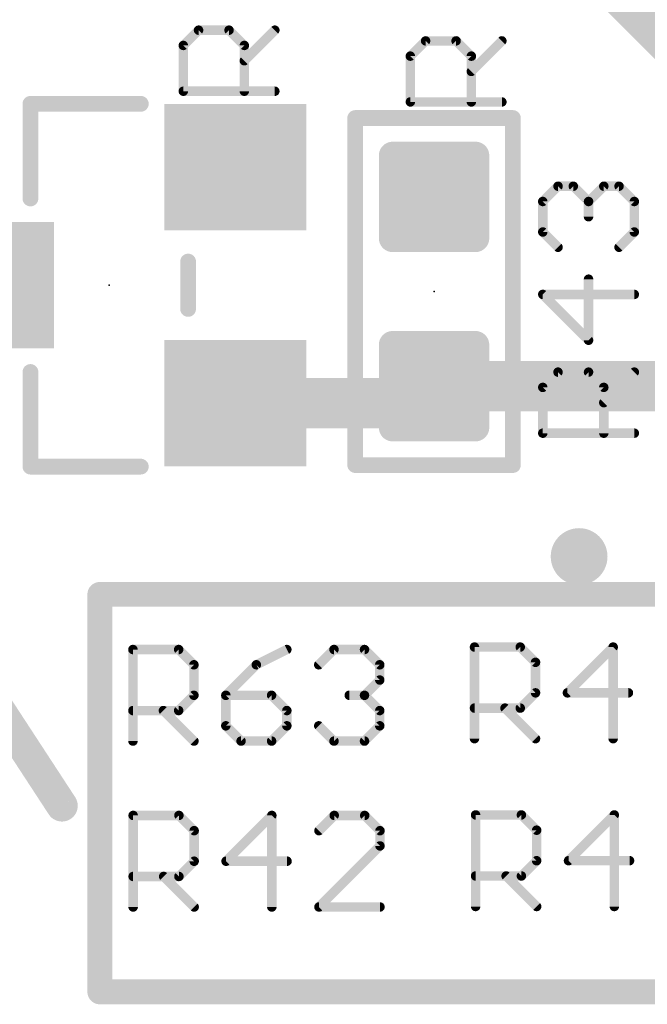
# Model space of a CAD drawing. Extents: x -10 to 150, y -20 to 180.
# Tile 17 of 70: x 61.31 to 66.36, y 26.54 to 34.47. Entities that reach past the tile are written whole.
import ezdxf

# ---------------------------------------------------------------- set-up
doc = ezdxf.new("R2010")
doc.units = 0
for name, color, linetype in [('1', 12, 'CONTINUOUS'), ('16', 132, 'CONTINUOUS'), ('18', 110, 'CONTINUOUS'), ('21', 253, 'CONTINUOUS'), ('23', 53, 'CONTINUOUS'), ('25', 253, 'CONTINUOUS')]:
    doc.layers.add(name, color=color, linetype=linetype)

# ---------------------------------------------------------------- blocks, each defined once
blk = doc.blocks.new('RECT')
blk.add_solid([(-0.5, -0.5), (0.5, -0.5), (-0.5, 0.5), (0.5, 0.5)])
blk = doc.blocks.new('RECT142240X142240R25')
at = {"const_width": 0.1111}
blk.add_lwpolyline([(0.3889, -0.3334), (0.3889, 0.3334, 0.4142), (0.3334, 0.3889), (-0.3334, 0.3889, 0.4142), (-0.3889, 0.3334), (-0.3889, -0.3334, 0.4142), (-0.3334, -0.3889), (0.3334, -0.3889, 0.4142)], format="xyb", close=True, dxfattribs=at)
blk.add_solid([(-0.3588, -0.3588), (0.3588, -0.3588), (-0.3588, 0.3588), (0.3588, 0.3588)])
blk = doc.blocks.new('ROUNDV')
at = {"const_width": 0.5}
blk.add_lwpolyline([(0, -0.25, 1), (0, 0.25, 1), (0, -0.25)], format="xyb", dxfattribs=at)

msp = doc.modelspace()

# ---------------------------------------------------------------- linework, layer by layer
at = {"layer": '1', "const_width": 0.4064}
for points in [[(64.5058, 31.3842), (64.643, 31.5214)], [(64.643, 31.5214), (67.1322, 31.5214)], [(63.0428, 31.3842), (64.5058, 31.3842)]]:
    msp.add_lwpolyline(points, dxfattribs=at)
at = {"layer": '1', "const_width": 0.2032}
for points in [[(64.643, 31.623, 1), (64.643, 31.4198)], [(64.7148, 31.4496, 1), (64.5712, 31.5932)], [(63.0428, 31.4858, 1), (63.0428, 31.2826)], [(64.434, 31.456, 1), (64.5776, 31.3124)], [(64.5058, 31.2826, 1), (64.5058, 31.4858)]]:
    msp.add_lwpolyline(points, format="xyb", dxfattribs=at)
at = {"layer": '16', "const_width": 0.4064}
msp.add_lwpolyline([(64.643, 36.2204), (67.1322, 33.7312)], dxfattribs=at)
at = {"layer": '21'}
for points, const_width in [([(61.3918, 33.8265, 1), (61.3918, 33.7629)], 0.0635), ([(61.4236, 33.7947, 1), (61.3601, 33.7947)], 0.0635), ([(62.2808, 33.7629, 1), (62.2808, 33.8265)], 0.0635), ([(64.008, 33.7122, 1), (64.008, 33.6486)], 0.0635), ([(64.0398, 33.6804, 1), (63.9763, 33.6804)], 0.0635), ([(65.3098, 33.6804, 1), (65.2463, 33.6804)], 0.0635), ([(65.278, 33.6486, 1), (65.278, 33.7122)], 0.0635), ([(61.3601, 33.0327, 1), (61.4236, 33.0327)], 0.0635), ([(62.6936, 32.5247, 1), (62.63, 32.5247)], 0.0635), ([(62.63, 32.1437, 1), (62.6936, 32.1437)], 0.0635), ([(61.4236, 31.6357, 1), (61.3601, 31.6357)], 0.0635), ([(61.3918, 30.9055, 1), (61.3918, 30.842)], 0.0635), ([(62.2808, 30.842, 1), (62.2808, 30.9055)], 0.0635), ([(64.008, 30.9182, 1), (64.008, 30.8547)], 0.0635), ([(63.9763, 30.8864, 1), (64.0398, 30.8864)], 0.0635), ([(65.2463, 30.8864, 1), (65.3098, 30.8864)], 0.0635), ([(65.278, 30.8547, 1), (65.278, 30.9182)], 0.0635), ([(61.3601, 30.8737, 1), (61.4236, 30.8737)], 0.0635), ([(61.9506, 29.895, 1), (61.9506, 29.795)], 0.1), ([(62.0006, 29.845, 1), (61.9006, 29.845)], 0.1), ([(61.5926, 28.1085, 1), (61.699, 28.1779)], 0.127), ([(61.9506, 26.6946, 1), (61.9506, 26.5946)], 0.1), ([(61.9006, 26.6446, 1), (62.0006, 26.6446)], 0.1)]:
    msp.add_lwpolyline(points, format="xyb", dxfattribs=dict(at, const_width=const_width))
for points, const_width in [([(62.2808, 33.7947), (61.3918, 33.7947)], 0.127), ([(61.3918, 33.7947), (61.3918, 33.0327)], 0.127), ([(64.008, 30.8864), (64.008, 33.6804)], 0.127), ([(64.008, 33.6804), (65.278, 33.6804)], 0.127), ([(65.278, 33.6804), (65.278, 30.8864)], 0.127), ([(62.6618, 32.1437), (62.6618, 32.5247)], 0.127), ([(61.3918, 31.6357), (61.3918, 30.8737)], 0.127), ([(61.3918, 30.8737), (62.2808, 30.8737)], 0.127), ([(65.278, 30.8864), (64.008, 30.8864)], 0.127), ([(61.6458, 28.1432), (59.9694, 30.7086)], 0.254), ([(61.9506, 29.845), (70.3326, 29.845)], 0.2), ([(61.9506, 26.6446), (61.9506, 29.845)], 0.2), ([(70.3326, 26.6446), (61.9506, 26.6446)], 0.2)]:
    msp.add_lwpolyline(points, dxfattribs=dict(at, const_width=const_width))
at = {"layer": '23'}
for p in [(62.0268, 32.3342), (64.643, 32.2834)]:
    msp.add_point(p, dxfattribs=at)
at = {"layer": '25', "const_width": 0.0762}
for points in [[(62.6231, 34.2649), (62.7459, 34.3878)], [(62.7459, 34.3878), (62.9917, 34.3878)], [(62.9917, 34.3878), (63.1146, 34.2649)], [(63.1146, 34.142), (63.3603, 34.3878)], [(64.4519, 34.1787), (64.5747, 34.3015)], [(64.5747, 34.3015), (64.8205, 34.3015)], [(64.8205, 34.3015), (64.9434, 34.1787)], [(64.9434, 34.0558), (65.1891, 34.3015)], [(62.6231, 33.8963), (62.6231, 34.2649)], [(63.1146, 34.2649), (63.1146, 33.8963)], [(64.4519, 33.8101), (64.4519, 34.1787)], [(64.9434, 34.1787), (64.9434, 33.8101)], [(63.3603, 33.8963), (62.6231, 33.8963)], [(65.1891, 33.8101), (64.4519, 33.8101)], [(65.5187, 33.0085), (65.6415, 33.1314)], [(65.6415, 33.1314), (65.7644, 33.1314)], [(65.7644, 33.1314), (65.8873, 33.0085)], [(65.8873, 33.0085), (66.0102, 33.1314)], [(66.0102, 33.1314), (66.133, 33.1314)], [(66.133, 33.1314), (66.2559, 33.0085)], [(65.5187, 32.7628), (65.5187, 33.0085)], [(65.8873, 33.0085), (65.8873, 32.8856)], [(66.2559, 33.0085), (66.2559, 32.7628)], [(65.6415, 32.6399), (65.5187, 32.7628)], [(66.2559, 32.7628), (66.133, 32.6399)], [(65.8873, 31.8915), (65.8873, 32.383)], [(66.2559, 32.2601), (65.5187, 32.2601)], [(65.5187, 32.2601), (65.8873, 31.8915)], [(65.5187, 31.5117), (65.6415, 31.6345)], [(65.6415, 31.6345), (65.8873, 31.6345)], [(65.8873, 31.6345), (66.0102, 31.5117)], [(66.0102, 31.3888), (66.2559, 31.6345)], [(65.5187, 31.1431), (65.5187, 31.5117)], [(66.0102, 31.5117), (66.0102, 31.1431)], [(66.2559, 31.1431), (65.5187, 31.1431)], [(62.2173, 28.6639), (62.2173, 29.4011)], [(62.2173, 29.4011), (62.5859, 29.4011)], [(62.5859, 29.4011), (62.7088, 29.2783)], [(63.4572, 29.4011), (63.2115, 29.2783)], [(63.7141, 29.2783), (63.837, 29.4011)], [(63.837, 29.4011), (64.0827, 29.4011)], [(64.0827, 29.4011), (64.2056, 29.2783)], [(64.9687, 28.6837), (64.9687, 29.4209)], [(64.9687, 29.4209), (65.3373, 29.4209)], [(65.3373, 29.4209), (65.4601, 29.2981)], [(66.0857, 29.4209), (65.7171, 29.0523)], [(66.0857, 28.6837), (66.0857, 29.4209)], [(65.4601, 29.2981), (65.4601, 29.0523)], [(62.7088, 29.2783), (62.7088, 29.0325)], [(63.2115, 29.2783), (62.9657, 29.0325)], [(64.2056, 29.2783), (64.2056, 29.1554)], [(64.2056, 29.1554), (64.0827, 29.0325)], [(62.7088, 29.0325), (62.5859, 28.9096)], [(62.9657, 29.0325), (62.9657, 28.7868)], [(63.3343, 29.0325), (62.9657, 29.0325)], [(63.4572, 28.9096), (63.3343, 29.0325)], [(64.0827, 29.0325), (63.9599, 29.0325)], [(64.0827, 29.0325), (64.2056, 28.9096)], [(65.4601, 29.0523), (65.3373, 28.9294)], [(65.7171, 29.0523), (66.2086, 29.0523)], [(62.5859, 28.9096), (62.2173, 28.9096)], [(62.463, 28.9096), (62.7088, 28.6639)], [(63.4572, 28.7868), (63.4572, 28.9096)], [(64.2056, 28.9096), (64.2056, 28.7868)], [(65.3373, 28.9294), (64.9687, 28.9294)], [(65.2144, 28.9294), (65.4601, 28.6837)], [(62.9657, 28.7868), (63.0886, 28.6639)], [(63.3343, 28.6639), (63.4572, 28.7868)], [(63.837, 28.6639), (63.7141, 28.7868)], [(64.2056, 28.7868), (64.0827, 28.6639)], [(63.0886, 28.6639), (63.3343, 28.6639)], [(64.0827, 28.6639), (63.837, 28.6639)], [(62.2191, 27.3281), (62.2191, 28.0653)], [(62.2191, 28.0653), (62.5877, 28.0653)], [(62.5877, 28.0653), (62.7106, 27.9425)], [(63.3361, 28.0653), (62.9675, 27.6967)], [(63.3361, 27.3281), (63.3361, 28.0653)], [(63.8388, 28.0653), (63.7159, 27.9425)], [(64.0845, 28.0653), (63.8388, 28.0653)], [(64.2074, 27.9425), (64.0845, 28.0653)], [(64.9777, 27.3321), (64.9777, 28.0693)], [(64.9777, 28.0693), (65.3463, 28.0693)], [(65.3463, 28.0693), (65.4692, 27.9465)], [(66.0947, 28.0693), (65.7261, 27.7007)], [(66.0947, 27.3321), (66.0947, 28.0693)], [(65.4692, 27.9465), (65.4692, 27.7007)], [(62.7106, 27.9425), (62.7106, 27.6967)], [(64.2074, 27.8196), (64.2074, 27.9425)], [(63.7159, 27.3281), (64.2074, 27.8196)], [(62.7106, 27.6967), (62.5877, 27.5738)], [(62.9675, 27.6967), (63.459, 27.6967)], [(65.4692, 27.7007), (65.3463, 27.5778)], [(65.7261, 27.7007), (66.2176, 27.7007)], [(62.5877, 27.5738), (62.2191, 27.5738)], [(62.4648, 27.5738), (62.7106, 27.3281)], [(65.3463, 27.5778), (64.9777, 27.5778)], [(65.2234, 27.5778), (65.4692, 27.3321)], [(64.2074, 27.3281), (63.7159, 27.3281)]]:
    msp.add_lwpolyline(points, dxfattribs=at)
at = {"layer": '25', "const_width": 0.0381}
for points in [[(62.7459, 34.4068, 1), (62.7459, 34.3687)], [(62.7594, 34.3743, 1), (62.7325, 34.4013)], [(63.0052, 34.4013, 1), (62.9782, 34.3743)], [(62.9917, 34.3687, 1), (62.9917, 34.4068)], [(63.3738, 34.3743, 1), (63.3468, 34.4013)], [(64.5747, 34.3206, 1), (64.5747, 34.2825)], [(64.5882, 34.2881, 1), (64.5613, 34.315)], [(64.834, 34.315, 1), (64.807, 34.2881)], [(64.8205, 34.2825, 1), (64.8205, 34.3206)], [(65.2026, 34.2881, 1), (65.1756, 34.315)], [(62.6421, 34.2649, 1), (62.604, 34.2649)], [(62.6096, 34.2784, 1), (62.6365, 34.2514)], [(63.1336, 34.2649, 1), (63.0955, 34.2649)], [(63.1011, 34.2514, 1), (63.128, 34.2784)], [(63.1011, 34.1555, 1), (63.128, 34.1286)], [(64.4709, 34.1787, 1), (64.4328, 34.1787)], [(64.4384, 34.1921, 1), (64.4653, 34.1652)], [(64.9624, 34.1787, 1), (64.9243, 34.1787)], [(64.9299, 34.1652, 1), (64.9568, 34.1921)], [(64.9299, 34.0693, 1), (64.9568, 34.0423)], [(62.6231, 33.9154, 1), (62.6231, 33.8773)], [(63.3603, 33.8773, 1), (63.3603, 33.9154)], [(62.604, 33.8963, 1), (62.6421, 33.8963)], [(63.0955, 33.8963, 1), (63.1336, 33.8963)], [(64.4519, 33.8291, 1), (64.4519, 33.791)], [(64.4328, 33.8101, 1), (64.4709, 33.8101)], [(64.9243, 33.8101, 1), (64.9624, 33.8101)], [(65.1891, 33.791, 1), (65.1891, 33.8291)], [(65.6415, 33.1504, 1), (65.6415, 33.1123)], [(65.655, 33.1179, 1), (65.6281, 33.1448)], [(65.7779, 33.1448, 1), (65.7509, 33.1179)], [(65.7644, 33.1123, 1), (65.7644, 33.1504)], [(66.0102, 33.1504, 1), (66.0102, 33.1123)], [(66.0236, 33.1179, 1), (65.9967, 33.1448)], [(66.1465, 33.1448, 1), (66.1196, 33.1179)], [(66.133, 33.1123, 1), (66.133, 33.1504)], [(65.5052, 33.022, 1), (65.5321, 32.995)], [(65.5377, 33.0085, 1), (65.4996, 33.0085)], [(65.9063, 33.0085, 1), (65.8682, 33.0085)], [(65.8738, 33.022, 1), (65.9008, 32.995)], [(65.8738, 32.995, 1), (65.9008, 33.022)], [(66.2749, 33.0085, 1), (66.2369, 33.0085)], [(66.2424, 32.995, 1), (66.2694, 33.022)], [(65.8682, 32.8856, 1), (65.9063, 32.8856)], [(65.5321, 32.7762, 1), (65.5052, 32.7493)], [(65.4996, 32.7628, 1), (65.5377, 32.7628)], [(66.2369, 32.7628, 1), (66.2749, 32.7628)], [(66.2694, 32.7493, 1), (66.2424, 32.7762)], [(65.6281, 32.6264, 1), (65.655, 32.6534)], [(66.1196, 32.6534, 1), (66.1465, 32.6264)], [(65.9063, 32.383, 1), (65.8682, 32.383)], [(65.5321, 32.2736, 1), (65.5052, 32.2466)], [(65.5187, 32.2791, 1), (65.5187, 32.241)], [(66.2559, 32.241, 1), (66.2559, 32.2791)], [(65.8682, 31.8915, 1), (65.9063, 31.8915)], [(65.8738, 31.878, 1), (65.9008, 31.9049)], [(65.6415, 31.6536, 1), (65.6415, 31.6155)], [(65.655, 31.6211, 1), (65.6281, 31.648)], [(65.9008, 31.648, 1), (65.8738, 31.6211)], [(65.8873, 31.6155, 1), (65.8873, 31.6536)], [(66.2694, 31.6211, 1), (66.2424, 31.648)], [(65.5377, 31.5117, 1), (65.4996, 31.5117)], [(65.5052, 31.5251, 1), (65.5321, 31.4982)], [(66.0292, 31.5117, 1), (65.9911, 31.5117)], [(65.9967, 31.4982, 1), (66.0236, 31.5251)], [(65.9967, 31.4023, 1), (66.0236, 31.3753)], [(65.5187, 31.1621, 1), (65.5187, 31.124)], [(65.4996, 31.1431, 1), (65.5377, 31.1431)], [(65.9911, 31.1431, 1), (66.0292, 31.1431)], [(66.2559, 31.124, 1), (66.2559, 31.1621)], [(62.2173, 29.4202, 1), (62.2173, 29.3821)], [(62.2364, 29.4011, 1), (62.1983, 29.4011)], [(62.5994, 29.4146, 1), (62.5724, 29.3877)], [(62.5859, 29.3821, 1), (62.5859, 29.4202)], [(63.4657, 29.3841, 1), (63.4487, 29.4182)], [(63.837, 29.4202, 1), (63.837, 29.3821)], [(63.8505, 29.3877, 1), (63.8235, 29.4146)], [(64.0962, 29.4146, 1), (64.0693, 29.3877)], [(64.0827, 29.3821, 1), (64.0827, 29.4202)], [(64.9687, 29.44, 1), (64.9687, 29.4019)], [(64.9877, 29.4209, 1), (64.9496, 29.4209)], [(65.3507, 29.4344, 1), (65.3238, 29.4075)], [(65.3373, 29.4019, 1), (65.3373, 29.44)], [(66.1047, 29.4209, 1), (66.0666, 29.4209)], [(66.0992, 29.4075, 1), (66.0722, 29.4344)], [(65.4792, 29.2981, 1), (65.4411, 29.2981)], [(62.7278, 29.2783, 1), (62.6897, 29.2783)], [(62.6953, 29.2648, 1), (62.7223, 29.2917)], [(63.2029, 29.2953, 1), (63.22, 29.2612)], [(63.2249, 29.2648, 1), (63.198, 29.2917)], [(63.7007, 29.2917, 1), (63.7276, 29.2648)], [(64.2247, 29.2783, 1), (64.1866, 29.2783)], [(64.1921, 29.2648, 1), (64.2191, 29.2917)], [(65.4467, 29.2846, 1), (65.4736, 29.3115)], [(64.1866, 29.1554, 1), (64.2247, 29.1554)], [(64.2191, 29.1419, 1), (64.1921, 29.1689)], [(62.6897, 29.0325, 1), (62.7278, 29.0325)], [(62.7223, 29.019, 1), (62.6953, 29.046)], [(62.9657, 29.0516, 1), (62.9657, 29.0135)], [(62.9848, 29.0325, 1), (62.9467, 29.0325)], [(62.9522, 29.046, 1), (62.9792, 29.019)], [(63.3478, 29.046, 1), (63.3209, 29.019)], [(63.3343, 29.0135, 1), (63.3343, 29.0516)], [(63.9599, 29.0516, 1), (63.9599, 29.0135)], [(64.0962, 29.046, 1), (64.0693, 29.019)], [(64.0693, 29.046, 1), (64.0962, 29.019)], [(64.0827, 29.0135, 1), (64.0827, 29.0516)], [(65.4411, 29.0523, 1), (65.4792, 29.0523)], [(65.4736, 29.0388, 1), (65.4467, 29.0658)], [(65.7036, 29.0658, 1), (65.7305, 29.0388)], [(65.7171, 29.0714, 1), (65.7171, 29.0333)], [(66.2086, 29.0333, 1), (66.2086, 29.0714)], [(62.2173, 28.9287, 1), (62.2173, 28.8906)], [(62.4765, 28.9231, 1), (62.4496, 28.8962)], [(62.5724, 28.9231, 1), (62.5994, 28.8962)], [(62.5859, 28.8906, 1), (62.5859, 28.9287)], [(63.4763, 28.9096, 1), (63.4382, 28.9096)], [(63.4437, 28.8962, 1), (63.4707, 28.9231)], [(64.2247, 28.9096, 1), (64.1866, 28.9096)], [(64.1921, 28.8962, 1), (64.2191, 28.9231)], [(64.9687, 28.9485, 1), (64.9687, 28.9104)], [(65.2279, 28.9429, 1), (65.2009, 28.916)], [(65.3238, 28.9429, 1), (65.3507, 28.916)], [(65.3373, 28.9104, 1), (65.3373, 28.9485)], [(62.9792, 28.8002, 1), (62.9522, 28.7733)], [(62.9467, 28.7868, 1), (62.9848, 28.7868)], [(63.4382, 28.7868, 1), (63.4763, 28.7868)], [(63.4707, 28.7733, 1), (63.4437, 28.8002)], [(63.7276, 28.8002, 1), (63.7007, 28.7733)], [(64.1866, 28.7868, 1), (64.2247, 28.7868)], [(64.2191, 28.7733, 1), (64.1921, 28.8002)], [(63.0886, 28.683, 1), (63.0886, 28.6449)], [(63.3343, 28.6449, 1), (63.3343, 28.683)], [(63.837, 28.683, 1), (63.837, 28.6449)], [(64.0827, 28.6449, 1), (64.0827, 28.683)], [(64.9496, 28.6837, 1), (64.9877, 28.6837)], [(65.4467, 28.6702, 1), (65.4736, 28.6972)], [(66.0666, 28.6837, 1), (66.1047, 28.6837)], [(62.1983, 28.6639, 1), (62.2364, 28.6639)], [(62.6953, 28.6504, 1), (62.7223, 28.6774)], [(63.0751, 28.6504, 1), (63.1021, 28.6774)], [(63.3209, 28.6774, 1), (63.3478, 28.6504)], [(63.8235, 28.6504, 1), (63.8505, 28.6774)], [(64.0693, 28.6774, 1), (64.0962, 28.6504)], [(62.2382, 28.0653, 1), (62.2001, 28.0653)], [(62.2191, 28.0844, 1), (62.2191, 28.0463)], [(62.6012, 28.0788, 1), (62.5742, 28.0519)], [(62.5877, 28.0463, 1), (62.5877, 28.0844)], [(63.3552, 28.0653, 1), (63.3171, 28.0653)], [(63.3496, 28.0519, 1), (63.3227, 28.0788)], [(63.8388, 28.0844, 1), (63.8388, 28.0463)], [(63.8523, 28.0519, 1), (63.8253, 28.0788)], [(64.098, 28.0788, 1), (64.0711, 28.0519)], [(64.0845, 28.0463, 1), (64.0845, 28.0844)], [(64.9777, 28.0884, 1), (64.9777, 28.0503)], [(64.9967, 28.0693, 1), (64.9587, 28.0693)], [(65.3598, 28.0828, 1), (65.3328, 28.0559)], [(65.3463, 28.0503, 1), (65.3463, 28.0884)], [(66.1138, 28.0693, 1), (66.0757, 28.0693)], [(66.1082, 28.0559, 1), (66.0813, 28.0828)], [(65.4882, 27.9465, 1), (65.4501, 27.9465)], [(62.7296, 27.9425, 1), (62.6915, 27.9425)], [(62.6971, 27.929, 1), (62.7241, 27.9559)], [(63.7025, 27.9559, 1), (63.7294, 27.929)], [(64.2265, 27.9425, 1), (64.1884, 27.9425)], [(64.1939, 27.929, 1), (64.2209, 27.9559)], [(65.4557, 27.933, 1), (65.4827, 27.9599)], [(64.1884, 27.8196, 1), (64.2265, 27.8196)], [(64.2209, 27.8061, 1), (64.1939, 27.8331)], [(62.6915, 27.6967, 1), (62.7296, 27.6967)], [(62.7241, 27.6832, 1), (62.6971, 27.7102)], [(62.9675, 27.7158, 1), (62.9675, 27.6777)], [(62.954, 27.7102, 1), (62.981, 27.6832)], [(63.459, 27.6777, 1), (63.459, 27.7158)], [(65.4501, 27.7007, 1), (65.4882, 27.7007)], [(65.4827, 27.6872, 1), (65.4557, 27.7142)], [(65.7261, 27.7198, 1), (65.7261, 27.6817)], [(65.7126, 27.7142, 1), (65.7396, 27.6872)], [(66.2176, 27.6817, 1), (66.2176, 27.7198)], [(62.2191, 27.5929, 1), (62.2191, 27.5548)], [(62.4783, 27.5873, 1), (62.4514, 27.5604)], [(62.5742, 27.5873, 1), (62.6012, 27.5604)], [(62.5877, 27.5548, 1), (62.5877, 27.5929)], [(64.9777, 27.5969, 1), (64.9777, 27.5588)], [(65.2369, 27.5913, 1), (65.21, 27.5644)], [(65.3328, 27.5913, 1), (65.3598, 27.5644)], [(65.3463, 27.5588, 1), (65.3463, 27.5969)], [(62.6971, 27.3146, 1), (62.7241, 27.3416)], [(63.7159, 27.3472, 1), (63.7159, 27.3091)], [(63.7025, 27.3416, 1), (63.7294, 27.3146)], [(64.2074, 27.3091, 1), (64.2074, 27.3472)], [(64.9587, 27.3321, 1), (64.9967, 27.3321)], [(65.4557, 27.3186, 1), (65.4827, 27.3456)], [(66.0757, 27.3321, 1), (66.1138, 27.3321)], [(62.2001, 27.3281, 1), (62.2382, 27.3281)], [(63.3171, 27.3281, 1), (63.3552, 27.3281)]]:
    msp.add_lwpolyline(points, format="xyb", dxfattribs=at)

# ---------------------------------------------------------------- block references
at = {"layer": '1', "xscale": 1.016, "yscale": 1.143}
for p, rotation in [((63.0428, 33.2842), 90), ((61.0108, 32.3342), 90), ((63.0428, 31.3842), 270)]:
    msp.add_blockref('RECT', p, dxfattribs=dict(at, rotation=rotation))
at = {"layer": '1', "rotation": 270}
for p in [(64.643, 33.0454), (64.643, 31.5214)]:
    msp.add_blockref('RECT142240X142240R25', p, dxfattribs=at)
at = {"layer": '18', "xscale": 0.4572, "yscale": 0.4572}
msp.add_blockref('ROUNDV', (65.8114, 30.1498), dxfattribs=at)
msp.add_blockref('ROUNDV', (65.8114, 30.1498), dxfattribs=at)

doc.saveas('drawing.dxf')
